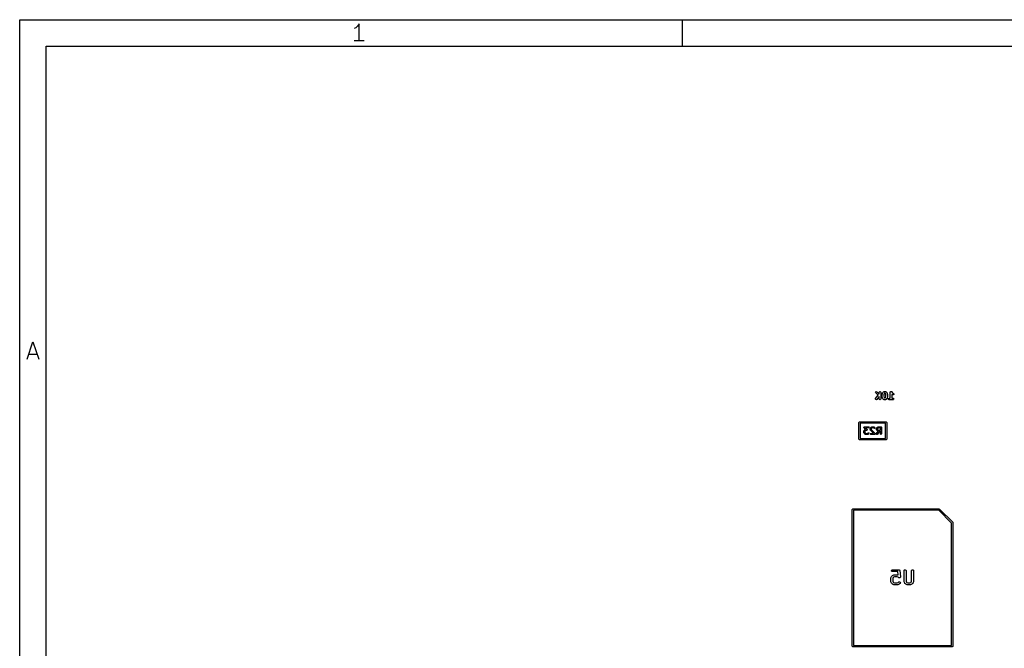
# Model space of a CAD drawing. Extents: x -30 to 247, y -88 to 102.
# Tile 7 of 26: x -30 to 44, y 54 to 102. Entities that reach past the tile are written whole.
import ezdxf

# ---------------------------------------------------------------- set-up
doc = ezdxf.new("R2010")
doc.units = 0
doc.layers.add('BLACK', color=7, linetype='CONTINUOUS')

msp = doc.modelspace()

# ---------------------------------------------------------------- linework, layer by layer
at = {"layer": 'BLACK', "linetype": 'CONTINUOUS'}
for p, q in [((-30.3, 101.84), (246.702, 101.84)), ((-30.3, -88.1672), (-30.3, 101.84)), ((19.7, 99.84), (19.7, 101.84)), ((-4.9286, 101.229), (-5.0524, 101.167)), ((-4.8048, 101.353), (-4.9286, 101.229)), ((-4.681, 101.539), (-4.8048, 101.353)), ((-4.681, 100.239), (-4.681, 101.539)), ((-28.3, 99.84), (244.702, 99.84)), ((-28.3, -86.1672), (-28.3, 99.84)), ((-4.3095, 100.239), (-5.0524, 100.239)), ((-29.7333, 76.2386), (-29.3, 77.5386)), ((-29.3, 77.5386), (-28.8667, 76.2386)), ((-29.6095, 76.61), (-28.9905, 76.61)), ((34.2665, 73.7287), (34.2849, 73.7729)), ((34.2849, 73.6845), (34.2665, 73.7287)), ((34.2849, 73.7729), (34.329, 73.7912)), ((34.4608, 73.5085), (34.2849, 73.6845)), ((34.329, 73.7912), (34.3732, 73.7729)), ((34.3732, 73.7729), (34.5523, 73.5939)), ((34.5523, 73.7287), (34.5706, 73.7729)), ((34.5523, 73.5939), (34.5523, 73.7287)), ((34.5706, 73.7729), (34.6148, 73.7912)), ((34.6148, 73.7912), (34.659, 73.7729)), ((34.659, 73.7729), (34.6773, 73.7287)), ((34.6773, 73.7287), (34.6773, 73.2287)), ((34.7665, 73.5382), (34.7696, 73.5455)), ((34.7684, 73.5534), (34.7922, 73.6486)), ((34.7696, 73.5455), (34.7684, 73.5534)), ((34.7922, 73.6486), (34.7965, 73.6543)), ((34.7965, 73.6543), (34.797, 73.6614)), ((34.797, 73.6614), (34.8208, 73.709)), ((34.8208, 73.709), (34.8285, 73.7158)), ((34.8285, 73.7158), (34.8325, 73.7253)), ((34.8325, 73.7253), (34.8563, 73.7491)), ((34.8563, 73.7491), (34.8658, 73.753)), ((34.8658, 73.753), (34.8725, 73.7608)), ((34.8725, 73.7608), (34.9201, 73.7846)), ((34.9118, 73.6116), (34.8915, 73.5305)), ((34.928, 73.6441), (34.9118, 73.6116)), ((34.9201, 73.7846), (34.9347, 73.7856)), ((34.9375, 73.6535), (34.928, 73.6441)), ((34.9347, 73.7856), (34.9481, 73.7912)), ((34.9628, 73.6662), (34.9375, 73.6535)), ((34.9481, 73.7912), (34.9957, 73.7912)), ((34.981, 73.6662), (34.9628, 73.6662)), ((35.0063, 73.6535), (34.981, 73.6662)), ((34.9957, 73.7912), (35.0092, 73.7856)), ((35.0158, 73.644), (35.0063, 73.6535)), ((35.0092, 73.7856), (35.0237, 73.7846)), ((35.032, 73.6116), (35.0158, 73.644)), ((35.0237, 73.7846), (35.0713, 73.7608)), ((35.0523, 73.5305), (35.032, 73.6116)), ((35.0713, 73.7608), (35.078, 73.753)), ((35.078, 73.753), (35.0875, 73.7491)), ((35.0875, 73.7491), (35.1113, 73.7253)), ((35.1113, 73.7253), (35.1153, 73.7158)), ((35.1153, 73.7158), (35.123, 73.709)), ((35.123, 73.709), (35.1469, 73.6614)), ((35.1469, 73.6614), (35.1474, 73.6543)), ((35.1474, 73.6543), (35.1516, 73.6486)), ((35.1516, 73.6486), (35.1754, 73.5534)), ((35.1754, 73.5534), (35.1742, 73.5455)), ((35.1742, 73.5455), (35.1773, 73.5382)), ((35.3856, 73.7287), (35.3881, 73.7346)), ((35.3856, 73.2912), (35.3856, 73.7287)), ((35.3868, 73.7409), (35.3969, 73.7561)), ((35.3881, 73.7346), (35.3868, 73.7409)), ((35.3969, 73.7561), (35.4039, 73.7729)), ((35.4039, 73.7729), (35.4098, 73.7753)), ((35.4098, 73.7753), (35.4134, 73.7807)), ((35.4134, 73.7807), (35.4313, 73.7842)), ((35.4313, 73.7842), (35.4481, 73.7912)), ((35.4481, 73.7912), (35.454, 73.7887)), ((35.454, 73.7887), (35.4604, 73.79)), ((35.4604, 73.79), (35.4755, 73.7799)), ((35.4755, 73.7799), (35.4923, 73.7729)), ((35.4923, 73.7729), (35.4947, 73.7669)), ((35.4947, 73.7669), (35.5001, 73.7634)), ((35.5001, 73.7634), (35.5443, 73.6971)), ((35.5154, 73.5537), (35.5106, 73.5593)), ((35.5106, 73.5593), (35.5106, 73.2912)), ((35.563, 73.5299), (35.5154, 73.5537)), ((35.5443, 73.6971), (35.5804, 73.661)), ((35.5804, 73.661), (35.6189, 73.6417)), ((35.6469, 73.5579), (35.6107, 73.5265)), ((35.6189, 73.6417), (35.6502, 73.6056)), ((35.6502, 73.6056), (35.6469, 73.5579)), ((34.2672, 73.2199), (34.279, 73.2662)), ((34.2915, 73.1787), (34.2672, 73.2199)), ((34.279, 73.2662), (34.4608, 73.5085)), ((34.3379, 73.1668), (34.2915, 73.1787)), ((34.379, 73.1912), (34.3379, 73.1668)), ((34.5501, 73.4193), (34.379, 73.1912)), ((34.5523, 73.4171), (34.5501, 73.4193)), ((34.5523, 73.2287), (34.5523, 73.4171)), ((34.5706, 73.1845), (34.5523, 73.2287)), ((34.6148, 73.1662), (34.5706, 73.1845)), ((34.659, 73.1845), (34.6148, 73.1662)), ((34.6773, 73.2287), (34.659, 73.1845)), ((34.7665, 73.4192), (34.7665, 73.5382)), ((34.7696, 73.4118), (34.7665, 73.4192)), ((34.7684, 73.404), (34.7696, 73.4118)), ((34.7922, 73.3088), (34.7684, 73.404)), ((34.7965, 73.3031), (34.7922, 73.3088)), ((34.797, 73.296), (34.7965, 73.3031)), ((34.8208, 73.2484), (34.797, 73.296)), ((34.8285, 73.2416), (34.8208, 73.2484)), ((34.8325, 73.2321), (34.8285, 73.2416)), ((34.8563, 73.2083), (34.8325, 73.2321)), ((34.8658, 73.2044), (34.8563, 73.2083)), ((34.8725, 73.1966), (34.8658, 73.2044)), ((34.9201, 73.1728), (34.8725, 73.1966)), ((34.8915, 73.5305), (34.8915, 73.4269)), ((34.8915, 73.4269), (34.9118, 73.3457)), ((34.9118, 73.3457), (34.928, 73.3133)), ((34.9347, 73.1718), (34.9201, 73.1728)), ((34.928, 73.3133), (34.9375, 73.3039)), ((34.9481, 73.1662), (34.9347, 73.1718)), ((34.9375, 73.3039), (34.9628, 73.2912)), ((34.9957, 73.1662), (34.9481, 73.1662)), ((34.9628, 73.2912), (34.981, 73.2912)), ((34.981, 73.2912), (35.0063, 73.3039)), ((35.0092, 73.1718), (34.9957, 73.1662)), ((35.0063, 73.3039), (35.0158, 73.3133)), ((35.0237, 73.1728), (35.0092, 73.1718)), ((35.0158, 73.3133), (35.032, 73.3457)), ((35.0713, 73.1966), (35.0237, 73.1728)), ((35.032, 73.3457), (35.0523, 73.4269)), ((35.0523, 73.4269), (35.0523, 73.5305)), ((35.078, 73.2044), (35.0713, 73.1966)), ((35.0875, 73.2083), (35.078, 73.2044)), ((35.1113, 73.2321), (35.0875, 73.2083)), ((35.1153, 73.2416), (35.1113, 73.2321)), ((35.123, 73.2484), (35.1153, 73.2416)), ((35.1469, 73.296), (35.123, 73.2484)), ((35.1474, 73.3031), (35.1469, 73.296)), ((35.1516, 73.3088), (35.1474, 73.3031)), ((35.1754, 73.404), (35.1516, 73.3088)), ((35.1773, 73.4192), (35.1742, 73.4118)), ((35.1742, 73.4118), (35.1754, 73.404)), ((35.1773, 73.5382), (35.1773, 73.4192)), ((35.2427, 73.2287), (35.261, 73.2729)), ((35.261, 73.1845), (35.2427, 73.2287)), ((35.261, 73.2729), (35.3052, 73.2912)), ((35.3052, 73.1662), (35.261, 73.1845)), ((35.3052, 73.2912), (35.3856, 73.2912)), ((35.4481, 73.1662), (35.3052, 73.1662)), ((35.591, 73.1662), (35.4481, 73.1662)), ((35.5106, 73.2912), (35.591, 73.2912)), ((35.6107, 73.5265), (35.563, 73.5299)), ((35.591, 73.2912), (35.6351, 73.2729)), ((35.6351, 73.1845), (35.591, 73.1662)), ((35.6351, 73.2729), (35.6535, 73.2287)), ((35.6535, 73.2287), (35.6351, 73.1845)), ((33.0175, 71.445), (33.0321, 71.4804)), ((33.0175, 70.195), (33.0175, 71.445)), ((33.0321, 71.4804), (33.0675, 71.495)), ((33.0675, 71.495), (35.0675, 71.495)), ((33.1175, 71.395), (33.1175, 70.245)), ((35.0175, 71.395), (33.1175, 71.395)), ((35.0175, 70.245), (35.0175, 71.395)), ((35.0675, 71.495), (35.1029, 71.4804)), ((35.1029, 71.4804), (35.1175, 71.445)), ((35.1175, 71.445), (35.1175, 70.195)), ((33.3965, 71.0887), (33.3971, 71.09)), ((33.4019, 71.0757), (33.3965, 71.0887)), ((33.3965, 70.803), (33.4001, 70.8116)), ((33.3965, 70.6839), (33.3965, 70.803)), ((33.4001, 70.6753), (33.3965, 70.6839)), ((33.3966, 71.0914), (33.4029, 71.104)), ((33.3971, 71.09), (33.3966, 71.0914)), ((33.4001, 70.8116), (33.4008, 70.8209)), ((33.4008, 70.666), (33.4001, 70.6753)), ((33.4008, 70.8209), (33.4246, 70.8685)), ((33.4246, 70.6184), (33.4008, 70.666)), ((33.4064, 71.0624), (33.4019, 71.0757)), ((33.4029, 71.104), (33.4083, 71.117)), ((33.5185, 70.9343), (33.4064, 71.0624)), ((33.4083, 71.117), (33.4096, 71.1175)), ((33.4096, 71.1175), (33.4102, 71.1188)), ((33.4102, 71.1188), (33.4235, 71.1233)), ((33.4235, 71.1233), (33.4365, 71.1287)), ((33.4246, 70.8685), (33.4296, 70.8728)), ((33.4296, 70.6141), (33.4246, 70.6184)), ((33.4296, 70.8728), (33.4321, 70.8789)), ((33.4321, 70.608), (33.4296, 70.6141)), ((33.4321, 70.8789), (33.4559, 70.9027)), ((33.4559, 70.5842), (33.4321, 70.608)), ((33.4365, 71.1287), (33.7461, 71.1287)), ((33.4559, 70.9027), (33.462, 70.9052)), ((33.462, 70.5817), (33.4559, 70.5842)), ((33.462, 70.9052), (33.4663, 70.9102)), ((33.4663, 70.5767), (33.462, 70.5817)), ((33.4663, 70.9102), (33.5139, 70.934)), ((33.5139, 70.5529), (33.4663, 70.5767)), ((33.4932, 70.8269), (33.4765, 70.7935)), ((33.4765, 70.7935), (33.4765, 70.6934)), ((33.4765, 70.6934), (33.4932, 70.66)), ((33.5079, 70.8415), (33.4932, 70.8269)), ((33.4932, 70.66), (33.5079, 70.6454)), ((33.5412, 70.8582), (33.5079, 70.8415)), ((33.5079, 70.6454), (33.5412, 70.6287)), ((33.5139, 70.934), (33.5185, 70.9343)), ((33.7461, 71.0487), (33.5247, 71.0487)), ((33.5247, 71.0487), (33.6333, 70.9246)), ((33.6032, 70.8582), (33.5412, 70.8582)), ((33.5412, 70.6287), (33.6652, 70.6287)), ((33.6162, 70.8636), (33.6032, 70.8582)), ((33.6296, 70.8681), (33.6162, 70.8636)), ((33.6302, 70.8694), (33.6296, 70.8681)), ((33.6315, 70.8699), (33.6302, 70.8694)), ((33.6369, 70.8829), (33.6315, 70.8699)), ((33.6333, 70.9246), (33.6378, 70.9112)), ((33.6431, 70.8956), (33.6369, 70.8829)), ((33.6378, 70.9112), (33.6432, 70.8982)), ((33.6432, 70.8982), (33.6427, 70.8969)), ((33.6427, 70.8969), (33.6431, 70.8956)), ((33.6652, 70.6287), (33.6986, 70.6454)), ((33.7401, 70.5767), (33.6925, 70.5529)), ((33.6986, 70.6454), (33.7178, 70.6646)), ((33.7178, 70.6646), (33.7461, 70.6763)), ((33.7445, 70.5817), (33.7401, 70.5767)), ((33.7505, 70.5842), (33.7445, 70.5817)), ((33.7461, 71.1287), (33.7744, 71.117)), ((33.7744, 71.0604), (33.7461, 71.0487)), ((33.7461, 70.6763), (33.7744, 70.6646)), ((33.7744, 70.608), (33.7505, 70.5842)), ((33.7744, 71.117), (33.7861, 71.0887)), ((33.7861, 71.0887), (33.7744, 71.0604)), ((33.7744, 70.6646), (33.7861, 70.6363)), ((33.7861, 70.6363), (33.7744, 70.608)), ((33.8727, 70.9935), (33.8763, 71.0021)), ((33.8727, 70.9458), (33.8727, 70.9935)), ((33.8753, 70.9398), (33.8727, 70.9458)), ((33.8727, 70.5887), (33.8845, 70.617)), ((33.8845, 70.5604), (33.8727, 70.5887)), ((33.8748, 70.9332), (33.8753, 70.9398)), ((33.8986, 70.8618), (33.8748, 70.9332)), ((33.8763, 71.0021), (33.877, 71.0113)), ((33.877, 71.0113), (33.9008, 71.059)), ((33.8845, 70.617), (33.9127, 70.6287)), ((33.9047, 70.8547), (33.8986, 70.8618)), ((33.9008, 71.059), (33.9057, 71.0633)), ((33.9083, 70.8461), (33.9047, 70.8547)), ((33.9057, 71.0633), (33.9083, 71.0694)), ((33.9083, 71.0694), (33.9321, 71.0932)), ((34.1257, 70.6287), (33.9083, 70.8461)), ((33.9127, 70.6287), (34.1257, 70.6287)), ((33.9321, 71.0932), (33.9382, 71.0957)), ((33.9382, 71.0957), (33.9425, 71.1007)), ((33.9425, 71.1007), (33.9901, 71.1245)), ((33.9694, 71.0174), (33.9527, 70.984)), ((33.9527, 70.984), (33.9527, 70.9523)), ((33.9527, 70.9523), (33.9715, 70.896)), ((33.984, 71.032), (33.9694, 71.0174)), ((33.9715, 70.896), (34.2505, 70.617)), ((34.0174, 71.0487), (33.984, 71.032)), ((33.9901, 71.1245), (33.9994, 71.1251)), ((33.9994, 71.1251), (34.008, 71.1287)), ((34.008, 71.1287), (34.127, 71.1287)), ((34.1176, 71.0487), (34.0174, 71.0487)), ((34.1509, 71.032), (34.1176, 71.0487)), ((34.127, 71.1287), (34.1356, 71.1251)), ((34.1356, 71.1251), (34.1449, 71.1245)), ((34.1449, 71.1245), (34.1925, 71.1007)), ((34.1702, 71.0128), (34.1509, 71.032)), ((34.1985, 71.0011), (34.1702, 71.0128)), ((34.1925, 71.1007), (34.1968, 71.0957)), ((34.1968, 71.0957), (34.2029, 71.0932)), ((34.2267, 71.0128), (34.1985, 71.0011)), ((34.2029, 71.0932), (34.2267, 71.0694)), ((34.2267, 71.0694), (34.2385, 71.0411)), ((34.2385, 71.0411), (34.2267, 71.0128)), ((34.2505, 70.617), (34.2623, 70.5887)), ((34.2623, 70.5887), (34.2505, 70.5604)), ((34.3489, 70.9935), (34.3525, 71.0021)), ((34.3489, 70.922), (34.3489, 70.9935)), ((34.3525, 70.9134), (34.3489, 70.922)), ((34.3495, 70.5817), (34.3562, 70.6116)), ((34.366, 70.5559), (34.3495, 70.5817)), ((34.3525, 71.0021), (34.3532, 71.0113)), ((34.3532, 70.9041), (34.3525, 70.9134)), ((34.3532, 71.0113), (34.377, 71.059)), ((34.377, 70.8565), (34.3532, 70.9041)), ((34.3562, 70.6116), (34.48, 70.7885)), ((34.377, 71.059), (34.3819, 71.0633)), ((34.3819, 70.8522), (34.377, 70.8565)), ((34.3819, 71.0633), (34.3845, 71.0694)), ((34.3845, 70.8461), (34.3819, 70.8522)), ((34.3845, 71.0694), (34.4083, 71.0932)), ((34.4083, 70.8223), (34.3845, 70.8461)), ((34.4083, 71.0932), (34.4143, 71.0957)), ((34.4143, 70.8198), (34.4083, 70.8223)), ((34.4143, 71.0957), (34.4187, 71.1007)), ((34.4187, 70.8148), (34.4143, 70.8198)), ((34.4187, 71.1007), (34.4663, 71.1245)), ((34.4663, 70.791), (34.4187, 70.8148)), ((34.5764, 70.7868), (34.4217, 70.5658)), ((34.4456, 71.0174), (34.4289, 70.984)), ((34.4289, 70.984), (34.4289, 70.9315)), ((34.4289, 70.9315), (34.4456, 70.8981)), ((34.4602, 71.032), (34.4456, 71.0174)), ((34.4456, 70.8981), (34.4602, 70.8835)), ((34.4936, 71.0487), (34.4602, 71.032)), ((34.4602, 70.8835), (34.4936, 70.8668)), ((34.4663, 71.1245), (34.4756, 71.1251)), ((34.4756, 70.7904), (34.4663, 70.791)), ((34.4756, 71.1251), (34.4842, 71.1287)), ((34.48, 70.7885), (34.4756, 70.7904)), ((34.4842, 71.1287), (34.6746, 71.1287)), ((34.6346, 71.0487), (34.4936, 71.0487)), ((34.4936, 70.8668), (34.6346, 70.8668)), ((34.6346, 70.7868), (34.5764, 70.7868)), ((34.6346, 70.8668), (34.6346, 71.0487)), ((34.6346, 70.5887), (34.6346, 70.7868)), ((34.6464, 70.5604), (34.6346, 70.5887)), ((34.6746, 71.1287), (34.7029, 71.117)), ((34.7029, 71.117), (34.7146, 71.0887)), ((34.7146, 70.5887), (34.7029, 70.5604)), ((34.7146, 71.0887), (34.7146, 70.5887)), ((33.0321, 70.1596), (33.0175, 70.195)), ((33.0675, 70.145), (33.0321, 70.1596)), ((35.0675, 70.145), (33.0675, 70.145)), ((33.1175, 70.245), (35.0175, 70.245)), ((33.5232, 70.5523), (33.5139, 70.5529)), ((33.5318, 70.5487), (33.5232, 70.5523)), ((33.6746, 70.5487), (33.5318, 70.5487)), ((33.6832, 70.5523), (33.6746, 70.5487)), ((33.6925, 70.5529), (33.6832, 70.5523)), ((33.9127, 70.5487), (33.8845, 70.5604)), ((34.2223, 70.5487), (33.9127, 70.5487)), ((34.2505, 70.5604), (34.2223, 70.5487)), ((34.3959, 70.5493), (34.366, 70.5559)), ((34.4217, 70.5658), (34.3959, 70.5493)), ((34.6746, 70.5487), (34.6464, 70.5604)), ((34.7029, 70.5604), (34.6746, 70.5487)), ((35.1029, 70.1596), (35.0675, 70.145)), ((35.1175, 70.195), (35.1029, 70.1596)), ((32.51, 64.885), (32.5246, 64.9204)), ((32.51, 54.585), (32.51, 64.885)), ((32.5246, 64.9204), (32.56, 64.935)), ((32.56, 64.935), (39.06, 64.935)), ((32.61, 64.835), (32.61, 54.635)), ((39.0393, 64.835), (32.61, 64.835)), ((40.01, 63.8643), (39.0393, 64.835)), ((39.06, 64.935), (39.0954, 64.9204)), ((39.0954, 64.9204), (40.0954, 63.9204)), ((40.0954, 63.9204), (40.11, 63.885)), ((40.01, 54.635), (40.01, 63.8643)), ((40.11, 63.885), (40.11, 63.885)), ((40.11, 63.885), (40.11, 54.585)), ((35.4742, 60.2854), (35.4999, 60.3298)), ((35.4831, 60.2349), (35.4742, 60.2854)), ((35.5224, 60.2019), (35.4831, 60.2349)), ((35.4999, 60.3298), (35.5481, 60.3474)), ((35.5481, 60.1974), (35.5224, 60.2019)), ((35.5481, 60.3474), (36.0243, 60.3474)), ((35.9564, 60.1974), (35.5481, 60.1974)), ((35.9812, 59.9492), (35.9564, 60.1974)), ((36.0243, 60.3474), (36.0282, 60.3467)), ((36.0282, 60.3467), (36.0299, 60.3472)), ((36.0299, 60.3472), (36.0327, 60.3459)), ((36.0327, 60.3459), (36.0499, 60.3429)), ((36.0499, 60.3429), (36.0621, 60.3326)), ((36.0621, 60.3326), (36.0767, 60.3261)), ((36.0767, 60.3261), (36.0812, 60.3166)), ((36.0812, 60.3166), (36.0892, 60.3099)), ((36.0892, 60.3099), (36.092, 60.2942)), ((36.092, 60.2942), (36.0989, 60.2798)), ((36.0989, 60.2798), (36.1465, 59.8037)), ((36.4255, 60.2724), (36.43, 60.298)), ((36.4255, 59.4629), (36.4255, 60.2724)), ((36.43, 60.298), (36.463, 60.3373)), ((36.463, 60.3373), (36.5135, 60.3462)), ((36.5135, 60.3462), (36.5579, 60.3206)), ((36.5579, 60.3206), (36.5755, 60.2724)), ((36.5755, 60.2724), (36.5755, 59.4806)), ((36.9969, 60.2724), (37.0014, 60.298)), ((36.9969, 59.4806), (36.9969, 60.2724)), ((37.0014, 60.298), (37.0344, 60.3373)), ((37.0344, 60.3373), (37.0849, 60.3462)), ((37.0849, 60.3462), (37.1294, 60.3206)), ((37.1294, 60.3206), (37.1469, 60.2724)), ((37.1469, 60.2724), (37.1469, 59.4629)), ((35.4255, 59.701), (35.43, 59.7266)), ((35.4255, 59.4629), (35.4255, 59.701)), ((35.427, 59.4586), (35.4255, 59.4629)), ((35.426, 59.4543), (35.427, 59.4586)), ((35.4334, 59.4293), (35.426, 59.4543)), ((35.43, 59.7266), (35.4329, 59.73)), ((35.4329, 59.73), (35.4334, 59.7345)), ((35.4334, 59.7345), (35.481, 59.8297)), ((35.481, 59.8297), (35.4944, 59.8477)), ((35.4944, 59.8477), (35.4951, 59.8492)), ((35.4951, 59.8492), (35.5427, 59.8968)), ((35.5427, 59.8968), (35.561, 59.9097)), ((35.561, 59.9097), (35.5622, 59.9109)), ((35.5622, 59.9109), (35.6574, 59.9585)), ((35.6097, 59.7518), (35.5755, 59.6832)), ((35.5755, 59.6832), (35.5755, 59.4806)), ((35.5755, 59.4806), (35.6097, 59.412)), ((35.6401, 59.7822), (35.6097, 59.7518)), ((35.7087, 59.8164), (35.6401, 59.7822)), ((35.6574, 59.9585), (35.6824, 59.9659)), ((35.6824, 59.9659), (35.6867, 59.9649)), ((35.6867, 59.9649), (35.691, 59.9664)), ((35.691, 59.9664), (35.929, 59.9664)), ((35.9113, 59.8164), (35.7087, 59.8164)), ((35.9799, 59.7822), (35.9113, 59.8164)), ((35.929, 59.9664), (35.9547, 59.9619)), ((35.9547, 59.9619), (35.9581, 59.959)), ((35.9581, 59.959), (35.9626, 59.9585)), ((35.9626, 59.9585), (35.9812, 59.9492)), ((36.0189, 59.7432), (35.9799, 59.7822)), ((36.0193, 59.743), (36.0189, 59.7432)), ((36.0189, 59.4207), (36.0402, 59.4356)), ((36.0195, 59.7425), (36.0193, 59.743)), ((36.0425, 59.7321), (36.0195, 59.7425)), ((36.0402, 59.4356), (36.0913, 59.4401)), ((36.0654, 59.7215), (36.0425, 59.7321)), ((36.0658, 59.7216), (36.0654, 59.7215)), ((36.0663, 59.7214), (36.0658, 59.7216)), ((36.0906, 59.7282), (36.0663, 59.7214)), ((36.1149, 59.7348), (36.0906, 59.7282)), ((36.0913, 59.4401), (36.1333, 59.4106)), ((36.1152, 59.7352), (36.1149, 59.7348)), ((36.1157, 59.7353), (36.1152, 59.7352)), ((36.1299, 59.7562), (36.1157, 59.7353)), ((36.1443, 59.7768), (36.1299, 59.7562)), ((36.1446, 59.7777), (36.1443, 59.7773)), ((36.1443, 59.7773), (36.1443, 59.7768)), ((36.1465, 59.8037), (36.1446, 59.7777)), ((36.427, 59.4586), (36.4255, 59.4629)), ((36.426, 59.4543), (36.427, 59.4586)), ((36.4334, 59.4293), (36.426, 59.4543)), ((36.5755, 59.4806), (36.6097, 59.412)), ((36.9626, 59.412), (36.9969, 59.4806)), ((37.1395, 59.4338), (37.139, 59.4293)), ((37.1424, 59.4372), (37.1395, 59.4338)), ((37.1469, 59.4629), (37.1424, 59.4372)), ((35.481, 59.3341), (35.4334, 59.4293)), ((35.4822, 59.333), (35.481, 59.3341)), ((35.4951, 59.3146), (35.4822, 59.333)), ((35.5427, 59.267), (35.4951, 59.3146)), ((35.5442, 59.2663), (35.5427, 59.267)), ((35.5622, 59.2529), (35.5442, 59.2663)), ((35.6574, 59.2053), (35.5622, 59.2529)), ((35.6097, 59.412), (35.6401, 59.3816)), ((35.6401, 59.3816), (35.7087, 59.3474)), ((35.6619, 59.2048), (35.6574, 59.2053)), ((35.6653, 59.2019), (35.6619, 59.2048)), ((35.691, 59.1974), (35.6653, 59.2019)), ((35.929, 59.1974), (35.691, 59.1974)), ((35.7087, 59.3474), (35.9113, 59.3474)), ((35.9113, 59.3474), (35.9799, 59.3816)), ((35.9333, 59.1989), (35.929, 59.1974)), ((35.9376, 59.1979), (35.9333, 59.1989)), ((35.9626, 59.2053), (35.9376, 59.1979)), ((36.0578, 59.2529), (35.9626, 59.2053)), ((35.9799, 59.3816), (36.0189, 59.4207)), ((36.0589, 59.2541), (36.0578, 59.2529)), ((36.0773, 59.267), (36.0589, 59.2541)), ((36.1249, 59.3146), (36.0773, 59.267)), ((36.1466, 59.3611), (36.1249, 59.3146)), ((36.1333, 59.4106), (36.1466, 59.3611)), ((36.481, 59.3341), (36.4334, 59.4293)), ((36.4822, 59.333), (36.481, 59.3341)), ((36.4951, 59.3146), (36.4822, 59.333)), ((36.5427, 59.267), (36.4951, 59.3146)), ((36.5442, 59.2663), (36.5427, 59.267)), ((36.5622, 59.2529), (36.5442, 59.2663)), ((36.6574, 59.2053), (36.5622, 59.2529)), ((36.6097, 59.412), (36.6401, 59.3816)), ((36.6401, 59.3816), (36.7087, 59.3474)), ((36.6619, 59.2048), (36.6574, 59.2053)), ((36.6653, 59.2019), (36.6619, 59.2048)), ((36.691, 59.1974), (36.6653, 59.2019)), ((36.8814, 59.1974), (36.691, 59.1974)), ((36.7087, 59.3474), (36.8637, 59.3474)), ((36.8637, 59.3474), (36.9322, 59.3816)), ((36.8856, 59.1989), (36.8814, 59.1974)), ((36.89, 59.1979), (36.8856, 59.1989)), ((36.915, 59.2053), (36.89, 59.1979)), ((37.0102, 59.2529), (36.915, 59.2053)), ((36.9322, 59.3816), (36.9626, 59.412)), ((37.0113, 59.2541), (37.0102, 59.2529)), ((37.0297, 59.267), (37.0113, 59.2541)), ((37.0773, 59.3146), (37.0297, 59.267)), ((37.078, 59.3161), (37.0773, 59.3146)), ((37.0914, 59.3341), (37.078, 59.3161)), ((37.139, 59.4293), (37.0914, 59.3341)), ((32.5246, 54.5496), (32.51, 54.585)), ((32.56, 54.535), (32.5246, 54.5496)), ((40.06, 54.535), (32.56, 54.535)), ((32.61, 54.635), (40.01, 54.635)), ((40.0954, 54.5496), (40.06, 54.535)), ((40.11, 54.585), (40.0954, 54.5496))]:
    msp.add_line(p, q, dxfattribs=at)

doc.saveas('drawing.dxf')
